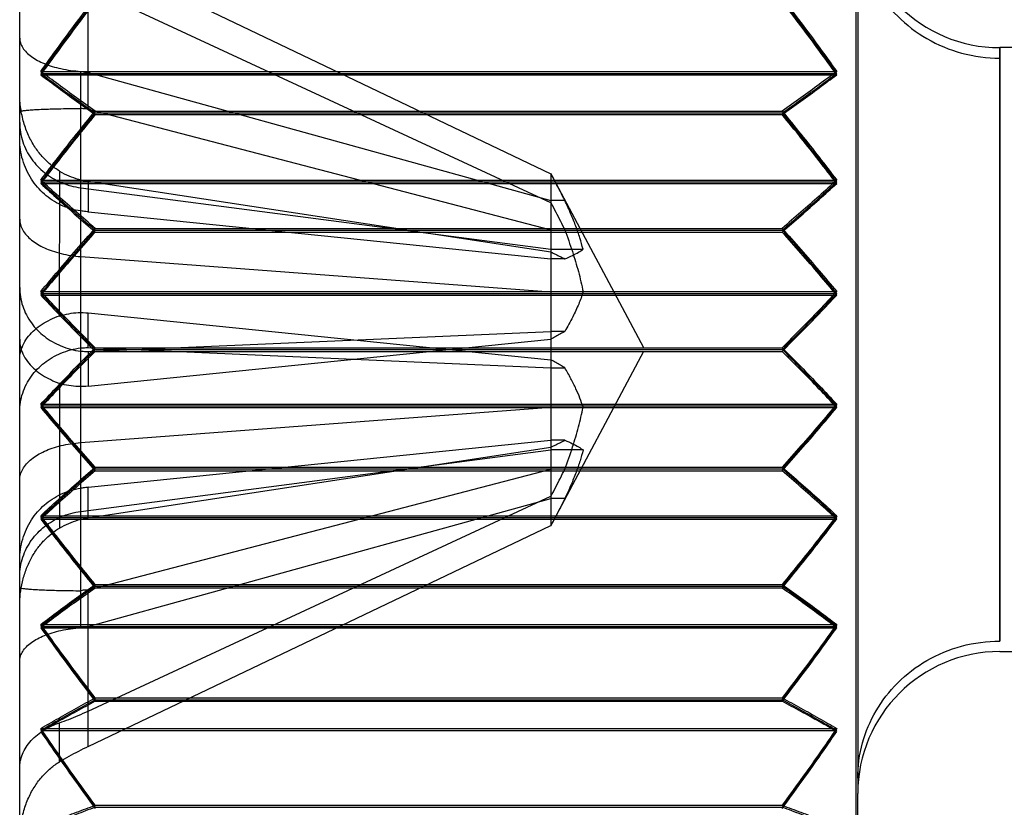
# Model space of a CAD drawing. Header units: inches. Extents: x 0.2 to 16.8, y 0.1 to 10.8.
# Tile 36 of 50: x 6.654 to 6.793, y 7.684 to 7.795. Entities that reach past the tile are written whole.
import ezdxf

# ---------------------------------------------------------------- set-up
doc = ezdxf.new("R2010")
doc.units = ezdxf.units.IN
doc.header["$LTSCALE"] = 0.935
doc.header["$MEASUREMENT"] = 0
doc.layers.get('0').update_dxf_attribs({"linetype": 'CONTINUOUS'})

msp = doc.modelspace()

# ---------------------------------------------------------------- linework, layer by layer
at = {"color": 7, "linetype": 'CONTINUOUS'}
for p, q in [((6.77179, 7.62553), (6.77179, 7.87109)), ((6.654, 7.62992), (6.654, 7.86598)), ((6.65697, 7.78747), (6.76903, 7.78747)), ((6.66463, 7.78191), (6.76137, 7.78191)), ((6.65697, 7.77219), (6.76903, 7.77219)), ((6.66463, 7.76541), (6.76137, 7.76541)), ((6.65697, 7.75649), (6.76903, 7.75649)), ((6.66463, 7.74861), (6.76137, 7.74861)), ((6.65697, 7.74066), (6.76903, 7.74066)), ((6.66463, 7.7318), (6.76137, 7.7318)), ((6.65697, 7.72494), (6.76903, 7.72494)), ((6.66463, 7.71527), (6.76137, 7.71527)), ((6.65697, 7.70963), (6.76903, 7.70963)), ((6.66463, 7.6993), (6.76137, 7.6993)), ((6.65697, 7.69497), (6.76903, 7.69497)), ((6.66463, 7.68416), (6.76137, 7.68416))]:
    msp.add_line(p, q, dxfattribs=at)
at = {"color": 9, "linetype": 'CONTINUOUS'}
for p, q in [((6.772, 7.81109), (6.772, 7.68609)), ((6.66365, 7.78241), (6.66365, 7.80447)), ((6.66261, 7.70944), (6.66261, 7.78775)), ((6.65962, 7.75336), (6.65963, 7.77371)), ((6.66365, 7.77227), (6.66365, 7.76798)), ((6.66365, 7.74887), (6.66365, 7.75376)), ((6.66365, 7.74832), (6.66365, 7.74343)), ((6.65962, 7.74382), (6.65962, 7.72347)), ((6.66365, 7.72492), (6.66365, 7.72921)), ((6.66365, 7.69271), (6.66365, 7.71478)), ((6.65962, 7.69057), (6.65962, 7.69607))]:
    msp.add_line(p, q, dxfattribs=at)
at = {"color": 6, "linetype": 'CONTINUOUS'}
for p, q in [((6.66365, 7.80447), (6.7288, 7.77335)), ((6.7288, 7.76924), (6.66365, 7.79947)), ((6.851, 7.79109), (6.792, 7.79109)), ((6.65697, 7.78774), (6.76903, 7.78774)), ((6.65697, 7.78728), (6.76903, 7.78728)), ((6.66365, 7.78757), (6.7288, 7.76957)), ((6.66365, 7.78241), (6.7288, 7.76543)), ((6.66463, 7.78216), (6.76137, 7.78216)), ((6.66463, 7.78166), (6.76137, 7.78166)), ((6.7288, 7.77339), (6.7288, 7.7238)), ((6.74187, 7.74882), (6.7288, 7.77339)), ((6.65697, 7.77245), (6.76903, 7.77245)), ((6.65697, 7.77197), (6.76903, 7.77197)), ((6.7288, 7.76232), (6.66365, 7.77227)), ((6.66261, 7.77136), (6.7288, 7.76272)), ((6.73075, 7.76957), (6.7288, 7.76957)), ((6.66365, 7.76798), (6.7288, 7.76136)), ((6.66463, 7.76565), (6.76137, 7.76565)), ((6.66463, 7.76514), (6.76137, 7.76514)), ((6.7288, 7.76272), (6.73332, 7.76272)), ((6.66261, 7.76168), (6.7288, 7.75671)), ((6.73075, 7.76136), (6.7288, 7.76136)), ((6.65697, 7.75676), (6.76903, 7.75676)), ((6.65697, 7.75627), (6.76903, 7.75627)), ((6.66365, 7.75376), (6.7288, 7.74713)), ((6.66365, 7.74832), (6.7288, 7.75115)), ((6.73075, 7.75115), (6.7288, 7.75115)), ((6.66365, 7.74343), (6.7288, 7.75006)), ((6.66365, 7.74887), (6.7288, 7.74604)), ((6.66463, 7.74885), (6.76137, 7.74885)), ((6.66463, 7.74833), (6.76137, 7.74833)), ((6.7288, 7.7238), (6.74187, 7.74836)), ((6.7288, 7.74604), (6.73075, 7.74604)), ((6.65697, 7.74092), (6.76903, 7.74092)), ((6.65697, 7.74043), (6.76903, 7.74043)), ((6.66261, 7.73551), (6.7288, 7.74047)), ((6.66365, 7.72921), (6.7288, 7.73582)), ((6.73075, 7.73583), (6.7288, 7.73583)), ((6.66261, 7.72582), (6.7288, 7.73446)), ((6.66365, 7.72492), (6.7288, 7.73487)), ((6.73332, 7.73446), (6.7288, 7.73446)), ((6.66365, 7.71478), (6.7288, 7.73175)), ((6.66463, 7.73205), (6.76137, 7.73205)), ((6.66463, 7.73153), (6.76137, 7.73153)), ((6.66365, 7.69771), (6.7288, 7.72794)), ((6.66365, 7.70962), (6.7288, 7.72762)), ((6.73075, 7.72762), (6.7288, 7.72762)), ((6.65697, 7.72521), (6.76903, 7.72521)), ((6.65697, 7.72473), (6.76903, 7.72473)), ((6.66365, 7.69271), (6.7288, 7.72384)), ((6.66463, 7.71552), (6.76137, 7.71552)), ((6.76137, 7.71502), (6.66463, 7.71502)), ((6.65697, 7.7099), (6.76903, 7.7099)), ((6.65697, 7.70944), (6.76903, 7.70944)), ((6.792, 7.70609), (6.851, 7.70609)), ((6.66463, 7.69957), (6.76137, 7.69957)), ((6.66463, 7.69909), (6.76137, 7.69909)), ((6.65697, 7.69526), (6.76903, 7.69526)), ((6.772, 7.63048), (6.772, 7.68609)), ((6.66463, 7.68445), (6.76137, 7.68445))]:
    msp.add_line(p, q, dxfattribs=at)
for centre, start, end in [((6.792, 7.81109), 180.0081, 270), ((6.792, 7.68609), 90, 180)]:
    msp.add_arc(centre, 0.02, start, end, dxfattribs=at)
at = {"color": 9, "linetype": 'CONTINUOUS'}
for points, knots in [([(6.772, 7.80893), (6.772, 7.80725), (6.77245, 7.80394), (6.77441, 7.79932), (6.77751, 7.79531), (6.78166, 7.79214), (6.7866, 7.7901), (6.79019, 7.78962), (6.792, 7.78962)], [0, 0, 0, 0, 0.163407, 0.321411, 0.4839, 0.65201, 0.823644, 1, 1, 1, 1]), ([(6.792, 7.70756), (6.792, 7.70878), (6.792, 7.71201), (6.792, 7.71775), (6.792, 7.72503), (6.792, 7.73327), (6.792, 7.74208), (6.792, 7.75116), (6.792, 7.76002), (6.792, 7.76824), (6.792, 7.77561), (6.792, 7.78178), (6.792, 7.78695), (6.792, 7.78926), (6.792, 7.79171), (6.792, 7.7901), (6.792, 7.78962)], [0, 0, 0, 0, 0.043017, 0.113961, 0.202722, 0.300241, 0.405096, 0.513691, 0.621093, 0.717838, 0.804601, 0.879459, 0.940891, 0.974248, 0.983041, 1, 1, 1, 1]), ([(6.792, 7.78962), (6.792, 7.7886), (6.792, 7.78605), (6.792, 7.78157), (6.792, 7.77567), (6.792, 7.76857), (6.792, 7.76047), (6.792, 7.75183), (6.792, 7.74279), (6.792, 7.73379), (6.792, 7.72553), (6.792, 7.71857), (6.792, 7.71338), (6.792, 7.70962), (6.792, 7.7081), (6.792, 7.70756)], [0, 0, 0, 0, 0.037402, 0.093113, 0.163352, 0.252923, 0.352482, 0.459166, 0.568268, 0.682413, 0.7876, 0.870459, 0.935047, 0.98091, 1, 1, 1, 1]), ([(6.772, 7.68826), (6.772, 7.68993), (6.77245, 7.69325), (6.77441, 7.69787), (6.77751, 7.70188), (6.78166, 7.70504), (6.7866, 7.70709), (6.79019, 7.70756), (6.792, 7.70756)], [0, 0, 0, 0, 0.163407, 0.321411, 0.4839, 0.65201, 0.823644, 1, 1, 1, 1])]:
    msp.add_open_spline(points, degree=3, knots=knots, dxfattribs=at)
at = {"color": 6, "linetype": 'CONTINUOUS'}
for points, knots in [([(6.65697, 7.78774), (6.65779, 7.78889), (6.65945, 7.79119), (6.662, 7.79464), (6.66375, 7.79694), (6.66463, 7.7981)], [0, 0, 0, 0, 0.327876, 0.66121, 1, 1, 1, 1]), ([(6.76137, 7.7981), (6.76225, 7.79694), (6.764, 7.79464), (6.76655, 7.79119), (6.76821, 7.78889), (6.76903, 7.78774)], [0, 0, 0, 0, 0.33879, 0.672124, 1, 1, 1, 1]), ([(6.66463, 7.79762), (6.66375, 7.79647), (6.66201, 7.79417), (6.65945, 7.79072), (6.65779, 7.78843), (6.65697, 7.78728)], [0, 0, 0, 0, 0.338703, 0.672037, 1, 1, 1, 1]), ([(6.76903, 7.78728), (6.76821, 7.78843), (6.76655, 7.79072), (6.764, 7.79417), (6.76225, 7.79647), (6.76137, 7.79762)], [0, 0, 0, 0, 0.327963, 0.661297, 1, 1, 1, 1]), ([(6.654, 7.79243), (6.654, 7.7922), (6.65408, 7.79172), (6.65441, 7.79103), (6.65495, 7.79038), (6.65566, 7.78979), (6.65652, 7.78927), (6.6575, 7.78882), (6.65861, 7.78843), (6.65984, 7.78811), (6.66119, 7.78787), (6.66213, 7.78778), (6.66261, 7.78775)], [0, 0, 0, 0, 0.065029, 0.136045, 0.215318, 0.303032, 0.397987, 0.500261, 0.611314, 0.732197, 0.862199, 1, 1, 1, 1]), ([(6.66463, 7.78216), (6.66375, 7.78278), (6.66201, 7.78402), (6.65946, 7.78588), (6.65779, 7.78712), (6.65697, 7.78774)], [0, 0, 0, 0, 0.341019, 0.674366, 1, 1, 1, 1]), ([(6.65697, 7.78728), (6.65779, 7.78666), (6.65946, 7.7854), (6.66201, 7.78353), (6.66375, 7.78229), (6.66463, 7.78166)], [0, 0, 0, 0, 0.325491, 0.658837, 1, 1, 1, 1]), ([(6.66261, 7.78775), (6.66273, 7.78774), (6.66295, 7.78765), (6.66331, 7.78766), (6.66354, 7.7876), (6.66365, 7.78757)], [0, 0, 0, 0, 0.335623, 0.665303, 1, 1, 1, 1]), ([(6.76903, 7.78774), (6.76821, 7.78712), (6.76654, 7.78588), (6.76399, 7.78402), (6.76225, 7.78278), (6.76137, 7.78216)], [0, 0, 0, 0, 0.325634, 0.658981, 1, 1, 1, 1]), ([(6.76137, 7.78166), (6.76225, 7.78229), (6.76399, 7.78353), (6.76654, 7.7854), (6.76821, 7.78666), (6.76903, 7.78728)], [0, 0, 0, 0, 0.341163, 0.674509, 1, 1, 1, 1]), ([(6.65963, 7.77371), (6.65917, 7.77398), (6.65829, 7.77461), (6.65711, 7.77577), (6.65607, 7.77714), (6.65519, 7.77875), (6.65452, 7.78056), (6.6541, 7.78254), (6.654, 7.7839), (6.654, 7.78459)], [0, 0, 0, 0, 0.125433, 0.253068, 0.386275, 0.528462, 0.680249, 0.83853, 1, 1, 1, 1]), ([(6.654, 7.78208), (6.654, 7.78212), (6.6542, 7.78217), (6.65447, 7.78223), (6.65502, 7.78229), (6.65571, 7.78234), (6.65656, 7.78239), (6.65753, 7.78243), (6.65863, 7.78247), (6.65985, 7.7825), (6.6612, 7.78253), (6.66213, 7.78254), (6.66261, 7.78254)], [0, 0, 0, 0, 0.014262, 0.051941, 0.113514, 0.195949, 0.294718, 0.407496, 0.534661, 0.676759, 0.832594, 1, 1, 1, 1]), ([(6.65697, 7.77245), (6.65779, 7.77353), (6.65945, 7.77569), (6.66201, 7.77892), (6.66375, 7.78108), (6.66463, 7.78216)], [0, 0, 0, 0, 0.327661, 0.660996, 1, 1, 1, 1]), ([(6.66463, 7.78166), (6.66375, 7.78058), (6.66201, 7.77843), (6.65945, 7.7752), (6.65779, 7.77305), (6.65697, 7.77197)], [0, 0, 0, 0, 0.339109, 0.672444, 1, 1, 1, 1]), ([(6.66365, 7.78241), (6.66354, 7.78244), (6.66331, 7.78249), (6.66295, 7.78245), (6.66273, 7.78254), (6.66261, 7.78254)], [0, 0, 0, 0, 0.334417, 0.664638, 1, 1, 1, 1]), ([(6.76137, 7.78216), (6.76225, 7.78108), (6.764, 7.77892), (6.76655, 7.77569), (6.76821, 7.77353), (6.76903, 7.77245)], [0, 0, 0, 0, 0.339004, 0.672339, 1, 1, 1, 1]), ([(6.76903, 7.77197), (6.76821, 7.77305), (6.76655, 7.7752), (6.764, 7.77843), (6.76225, 7.78058), (6.76137, 7.78166)], [0, 0, 0, 0, 0.327556, 0.660891, 1, 1, 1, 1]), ([(6.654, 7.78056), (6.654, 7.7801), (6.65407, 7.77918), (6.6544, 7.77784), (6.65493, 7.77658), (6.65563, 7.77542), (6.65649, 7.77439), (6.65748, 7.77348), (6.6586, 7.77271), (6.65984, 7.77208), (6.66119, 7.77161), (6.66213, 7.77143), (6.66261, 7.77136)], [0, 0, 0, 0, 0.100376, 0.200559, 0.299918, 0.397953, 0.494601, 0.59135, 0.690045, 0.791353, 0.894837, 1, 1, 1, 1]), ([(6.66261, 7.7681), (6.66212, 7.76817), (6.66116, 7.76838), (6.65981, 7.7689), (6.65857, 7.7696), (6.65746, 7.77045), (6.65647, 7.77144), (6.65561, 7.77258), (6.65491, 7.77387), (6.65439, 7.77527), (6.65407, 7.77672), (6.654, 7.77771), (6.654, 7.7782)], [0, 0, 0, 0, 0.102386, 0.202349, 0.300135, 0.396118, 0.492009, 0.590149, 0.691655, 0.795217, 0.898712, 1, 1, 1, 1]), ([(6.65962, 7.77369), (6.66003, 7.77344), (6.66091, 7.77305), (6.66225, 7.77254), (6.66318, 7.77234), (6.66365, 7.77227)], [0, 0, 0, 0, 0.335639, 0.668168, 1, 1, 1, 1]), ([(6.73075, 7.76957), (6.73054, 7.76998), (6.73012, 7.77081), (6.72947, 7.77207), (6.72903, 7.77292), (6.7288, 7.77335)], [0, 0, 0, 0, 0.325629, 0.658963, 1, 1, 1, 1]), ([(6.66463, 7.76565), (6.66375, 7.76641), (6.66201, 7.76792), (6.65946, 7.77018), (6.65779, 7.7717), (6.65697, 7.77245)], [0, 0, 0, 0, 0.340296, 0.673638, 1, 1, 1, 1]), ([(6.65697, 7.77197), (6.65779, 7.77122), (6.65946, 7.76969), (6.66201, 7.76742), (6.66375, 7.7659), (6.66463, 7.76514)], [0, 0, 0, 0, 0.32639, 0.659732, 1, 1, 1, 1]), ([(6.76903, 7.77245), (6.76821, 7.7717), (6.76654, 7.77018), (6.76399, 7.76792), (6.76225, 7.76641), (6.76137, 7.76565)], [0, 0, 0, 0, 0.326362, 0.659704, 1, 1, 1, 1]), ([(6.76137, 7.76514), (6.76225, 7.7659), (6.76399, 7.76742), (6.76654, 7.76969), (6.76821, 7.77122), (6.76903, 7.77197)], [0, 0, 0, 0, 0.340268, 0.67361, 1, 1, 1, 1]), ([(6.7288, 7.76924), (6.72903, 7.76881), (6.72947, 7.76796), (6.73012, 7.76668), (6.73054, 7.76585), (6.73075, 7.76543)], [0, 0, 0, 0, 0.341365, 0.674698, 1, 1, 1, 1]), ([(6.73332, 7.76272), (6.73319, 7.76326), (6.73288, 7.76434), (6.73231, 7.76599), (6.7316, 7.76774), (6.73105, 7.76894), (6.73075, 7.76957)], [0, 0, 0, 0, 0.226027, 0.460764, 0.715086, 1, 1, 1, 1]), ([(6.66365, 7.76798), (6.66354, 7.76799), (6.6633, 7.76801), (6.66296, 7.76807), (6.66272, 7.76809), (6.66261, 7.7681)], [0, 0, 0, 0, 0.332303, 0.666729, 1, 1, 1, 1]), ([(6.654, 7.76696), (6.654, 7.7667), (6.65408, 7.76616), (6.65442, 7.76537), (6.65496, 7.76464), (6.65567, 7.76398), (6.65653, 7.76339), (6.65751, 7.76288), (6.65861, 7.76245), (6.65985, 7.76209), (6.66119, 7.76182), (6.66213, 7.76171), (6.66261, 7.76168)], [0, 0, 0, 0, 0.072124, 0.148927, 0.231889, 0.320956, 0.414982, 0.515106, 0.623794, 0.741666, 0.867686, 1, 1, 1, 1]), ([(6.65697, 7.75676), (6.65779, 7.75774), (6.65945, 7.75972), (6.66201, 7.76269), (6.66375, 7.76466), (6.66463, 7.76565)], [0, 0, 0, 0, 0.32735, 0.660686, 1, 1, 1, 1]), ([(6.66463, 7.76514), (6.66375, 7.76415), (6.66201, 7.76218), (6.65945, 7.75922), (6.65779, 7.75725), (6.65697, 7.75627)], [0, 0, 0, 0, 0.339406, 0.672742, 1, 1, 1, 1]), ([(6.73075, 7.76543), (6.73113, 7.76443), (6.73181, 7.76249), (6.73269, 7.75958), (6.73314, 7.75767), (6.73332, 7.75671)], [0, 0, 0, 0, 0.35387, 0.677842, 1, 1, 1, 1]), ([(6.76137, 7.76565), (6.76225, 7.76466), (6.76399, 7.76269), (6.76655, 7.75972), (6.76821, 7.75774), (6.76903, 7.75676)], [0, 0, 0, 0, 0.339314, 0.67265, 1, 1, 1, 1]), ([(6.76903, 7.75627), (6.76821, 7.75725), (6.76655, 7.75922), (6.76399, 7.76218), (6.76225, 7.76415), (6.76137, 7.76514)], [0, 0, 0, 0, 0.327258, 0.660594, 1, 1, 1, 1]), ([(6.7288, 7.76232), (6.72902, 7.76221), (6.72946, 7.762), (6.73011, 7.76168), (6.73054, 7.76147), (6.73075, 7.76136)], [0, 0, 0, 0, 0.334956, 0.66829, 1, 1, 1, 1]), ([(6.73075, 7.76136), (6.73112, 7.76152), (6.73178, 7.76181), (6.73265, 7.76225), (6.73313, 7.76256), (6.73332, 7.76272)], [0, 0, 0, 0, 0.41302, 0.738367, 1, 1, 1, 1]), ([(6.654, 7.75731), (6.654, 7.75688), (6.65407, 7.756), (6.65439, 7.7547), (6.65491, 7.75346), (6.65562, 7.75232), (6.65648, 7.75131), (6.65747, 7.75043), (6.65858, 7.74968), (6.65982, 7.74907), (6.66117, 7.74861), (6.66212, 7.74842), (6.66261, 7.74836)], [0, 0, 0, 0, 0.095833, 0.194273, 0.293801, 0.392744, 0.489961, 0.586537, 0.684763, 0.786313, 0.891406, 1, 1, 1, 1]), ([(6.66463, 7.74885), (6.66375, 7.74973), (6.66201, 7.75149), (6.65946, 7.75412), (6.65779, 7.75588), (6.65697, 7.75676)], [0, 0, 0, 0, 0.339722, 0.67306, 1, 1, 1, 1]), ([(6.73332, 7.75671), (6.73315, 7.75613), (6.73271, 7.75494), (6.73184, 7.75308), (6.73115, 7.75182), (6.73075, 7.75115)], [0, 0, 0, 0, 0.295508, 0.620596, 1, 1, 1, 1]), ([(6.76903, 7.75676), (6.76821, 7.75588), (6.76655, 7.75412), (6.76399, 7.75149), (6.76225, 7.74973), (6.76137, 7.74885)], [0, 0, 0, 0, 0.32694, 0.660278, 1, 1, 1, 1]), ([(6.65697, 7.75627), (6.65779, 7.75539), (6.65946, 7.75362), (6.66201, 7.75098), (6.66375, 7.74922), (6.66463, 7.74833)], [0, 0, 0, 0, 0.326969, 0.660307, 1, 1, 1, 1]), ([(6.76137, 7.74833), (6.76225, 7.74922), (6.76399, 7.75098), (6.76655, 7.75362), (6.76821, 7.75539), (6.76903, 7.75627)], [0, 0, 0, 0, 0.339693, 0.673031, 1, 1, 1, 1]), ([(6.65964, 7.7533), (6.66006, 7.75344), (6.66092, 7.75368), (6.66227, 7.75383), (6.66319, 7.7538), (6.66365, 7.75376)], [0, 0, 0, 0, 0.323352, 0.65537, 1, 1, 1, 1]), ([(6.654, 7.74715), (6.654, 7.74754), (6.6541, 7.74834), (6.65454, 7.74948), (6.65523, 7.75051), (6.65611, 7.75142), (6.65715, 7.7522), (6.65834, 7.75283), (6.65917, 7.75321), (6.65962, 7.75336)], [0, 0, 0, 0, 0.132484, 0.267576, 0.406343, 0.547634, 0.691857, 0.841756, 1, 1, 1, 1]), ([(6.73075, 7.75115), (6.73054, 7.75103), (6.73012, 7.75079), (6.72947, 7.75042), (6.72903, 7.75018), (6.7288, 7.75006)], [0, 0, 0, 0, 0.323865, 0.657242, 1, 1, 1, 1]), ([(6.654, 7.75004), (6.654, 7.74964), (6.6541, 7.74884), (6.65455, 7.74769), (6.65525, 7.74665), (6.65614, 7.74574), (6.65719, 7.74496), (6.65837, 7.74434), (6.65919, 7.74397), (6.65962, 7.74382)], [0, 0, 0, 0, 0.133754, 0.269857, 0.40979, 0.55278, 0.698464, 0.847554, 1, 1, 1, 1]), ([(6.654, 7.73987), (6.654, 7.74031), (6.65407, 7.74119), (6.65439, 7.74248), (6.65491, 7.74372), (6.65562, 7.74486), (6.65648, 7.74588), (6.65747, 7.74676), (6.65858, 7.74751), (6.65982, 7.74812), (6.66117, 7.74858), (6.66212, 7.74877), (6.66261, 7.74883)], [0, 0, 0, 0, 0.095833, 0.194273, 0.293801, 0.392744, 0.489961, 0.586537, 0.684763, 0.786313, 0.891406, 1, 1, 1, 1]), ([(6.65697, 7.74092), (6.65779, 7.7418), (6.65946, 7.74356), (6.66201, 7.74621), (6.66375, 7.74797), (6.66463, 7.74885)], [0, 0, 0, 0, 0.326921, 0.66026, 1, 1, 1, 1]), ([(6.66463, 7.74833), (6.66375, 7.74745), (6.66201, 7.7457), (6.65946, 7.74306), (6.65779, 7.74131), (6.65697, 7.74043)], [0, 0, 0, 0, 0.339823, 0.673162, 1, 1, 1, 1]), ([(6.66261, 7.74883), (6.66272, 7.74884), (6.66296, 7.74881), (6.6633, 7.74888), (6.66354, 7.74888), (6.66365, 7.74887)], [0, 0, 0, 0, 0.332952, 0.667992, 1, 1, 1, 1]), ([(6.66261, 7.74836), (6.66272, 7.74834), (6.66296, 7.74838), (6.6633, 7.7483), (6.66354, 7.74831), (6.66365, 7.74831)], [0, 0, 0, 0, 0.332952, 0.667992, 1, 1, 1, 1]), ([(6.76137, 7.74885), (6.76225, 7.74797), (6.76399, 7.74621), (6.76655, 7.74356), (6.76821, 7.7418), (6.76903, 7.74092)], [0, 0, 0, 0, 0.33974, 0.673079, 1, 1, 1, 1]), ([(6.76903, 7.74043), (6.76821, 7.74131), (6.76655, 7.74306), (6.76399, 7.7457), (6.76225, 7.74745), (6.76137, 7.74833)], [0, 0, 0, 0, 0.326838, 0.660177, 1, 1, 1, 1]), ([(6.73075, 7.74604), (6.73054, 7.74616), (6.73012, 7.7464), (6.72947, 7.74676), (6.72903, 7.74701), (6.7288, 7.74713)], [0, 0, 0, 0, 0.324403, 0.657784, 1, 1, 1, 1]), ([(6.73332, 7.74047), (6.73319, 7.7409), (6.73289, 7.74178), (6.73231, 7.74312), (6.7316, 7.74455), (6.73105, 7.74553), (6.73075, 7.74604)], [0, 0, 0, 0, 0.219347, 0.45312, 0.710291, 1, 1, 1, 1]), ([(6.66365, 7.74343), (6.66319, 7.74338), (6.66227, 7.74335), (6.66092, 7.74352), (6.66004, 7.74368), (6.65962, 7.74382)], [0, 0, 0, 0, 0.341671, 0.673024, 1, 1, 1, 1]), ([(6.66463, 7.73205), (6.66375, 7.73304), (6.66201, 7.735), (6.65945, 7.73796), (6.65779, 7.73993), (6.65697, 7.74092)], [0, 0, 0, 0, 0.339285, 0.672621, 1, 1, 1, 1]), ([(6.65697, 7.74043), (6.65779, 7.73944), (6.65945, 7.73746), (6.66201, 7.7345), (6.66375, 7.73252), (6.66463, 7.73153)], [0, 0, 0, 0, 0.327409, 0.660745, 1, 1, 1, 1]), ([(6.73075, 7.73175), (6.73114, 7.73279), (6.73184, 7.73476), (6.73271, 7.73767), (6.73314, 7.73955), (6.73332, 7.74047)], [0, 0, 0, 0, 0.364541, 0.689336, 1, 1, 1, 1]), ([(6.76903, 7.74092), (6.76821, 7.73993), (6.76655, 7.73796), (6.76399, 7.735), (6.76225, 7.73304), (6.76137, 7.73205)], [0, 0, 0, 0, 0.327379, 0.660715, 1, 1, 1, 1]), ([(6.76137, 7.73153), (6.76225, 7.73252), (6.76399, 7.7345), (6.76655, 7.73746), (6.76821, 7.73944), (6.76903, 7.74043)], [0, 0, 0, 0, 0.339255, 0.672591, 1, 1, 1, 1]), ([(6.7288, 7.73487), (6.72903, 7.73497), (6.72947, 7.73519), (6.73012, 7.73551), (6.73054, 7.73572), (6.73075, 7.73583)], [0, 0, 0, 0, 0.342665, 0.676047, 1, 1, 1, 1]), ([(6.73075, 7.73583), (6.73112, 7.73567), (6.73178, 7.73538), (6.73264, 7.73494), (6.73312, 7.73462), (6.73332, 7.73446)], [0, 0, 0, 0, 0.410876, 0.736363, 1, 1, 1, 1]), ([(6.654, 7.73022), (6.654, 7.73048), (6.65408, 7.73103), (6.65442, 7.73181), (6.65496, 7.73255), (6.65567, 7.73321), (6.65653, 7.73379), (6.65751, 7.7343), (6.65861, 7.73474), (6.65985, 7.7351), (6.66119, 7.73536), (6.66213, 7.73547), (6.66261, 7.73551)], [0, 0, 0, 0, 0.072124, 0.148927, 0.231889, 0.320956, 0.414982, 0.515106, 0.623794, 0.741666, 0.867686, 1, 1, 1, 1]), ([(6.73332, 7.73446), (6.7332, 7.73395), (6.7329, 7.73288), (6.73233, 7.73125), (6.73161, 7.72947), (6.73106, 7.72825), (6.73075, 7.72762)], [0, 0, 0, 0, 0.217269, 0.451818, 0.710456, 1, 1, 1, 1]), ([(6.65697, 7.72521), (6.65779, 7.72597), (6.65946, 7.72749), (6.66201, 7.72977), (6.66375, 7.73129), (6.66463, 7.73205)], [0, 0, 0, 0, 0.326354, 0.659696, 1, 1, 1, 1]), ([(6.66463, 7.73153), (6.66375, 7.73077), (6.66201, 7.72927), (6.65946, 7.727), (6.65779, 7.72549), (6.65697, 7.72473)], [0, 0, 0, 0, 0.340381, 0.673723, 1, 1, 1, 1]), ([(6.7288, 7.72794), (6.72903, 7.72837), (6.72947, 7.72923), (6.73012, 7.7305), (6.73054, 7.73134), (6.73075, 7.73175)], [0, 0, 0, 0, 0.340823, 0.674157, 1, 1, 1, 1]), ([(6.76137, 7.73205), (6.76225, 7.73129), (6.76399, 7.72977), (6.76654, 7.72749), (6.76821, 7.72597), (6.76903, 7.72521)], [0, 0, 0, 0, 0.340304, 0.673646, 1, 1, 1, 1]), ([(6.76903, 7.72473), (6.76821, 7.72549), (6.76654, 7.727), (6.76399, 7.72927), (6.76225, 7.73077), (6.76137, 7.73153)], [0, 0, 0, 0, 0.326277, 0.659619, 1, 1, 1, 1]), ([(6.654, 7.71899), (6.654, 7.71948), (6.65407, 7.72046), (6.65439, 7.72192), (6.65491, 7.72332), (6.65562, 7.72461), (6.65647, 7.72575), (6.65746, 7.72674), (6.65857, 7.72759), (6.65981, 7.72828), (6.66116, 7.7288), (6.66212, 7.72901), (6.66261, 7.72908)], [0, 0, 0, 0, 0.101348, 0.204964, 0.308638, 0.410182, 0.508236, 0.603947, 0.699756, 0.797472, 0.897472, 1, 1, 1, 1]), ([(6.66365, 7.72921), (6.66354, 7.7292), (6.6633, 7.72917), (6.66296, 7.72912), (6.66272, 7.7291), (6.66261, 7.72908)], [0, 0, 0, 0, 0.332302, 0.666729, 1, 1, 1, 1]), ([(6.73075, 7.72762), (6.73054, 7.7272), (6.73012, 7.72637), (6.72947, 7.72511), (6.72903, 7.72427), (6.7288, 7.72384)], [0, 0, 0, 0, 0.326214, 0.659549, 1, 1, 1, 1]), ([(6.654, 7.71663), (6.654, 7.71709), (6.65408, 7.71802), (6.65441, 7.71937), (6.65495, 7.72064), (6.65565, 7.7218), (6.65651, 7.72282), (6.6575, 7.72372), (6.65861, 7.72448), (6.65985, 7.72511), (6.66119, 7.72557), (6.66213, 7.72576), (6.66261, 7.72582)], [0, 0, 0, 0, 0.101417, 0.202665, 0.302768, 0.40098, 0.497187, 0.593083, 0.690876, 0.791543, 0.894723, 1, 1, 1, 1]), ([(6.66463, 7.71552), (6.66375, 7.7166), (6.66201, 7.71876), (6.65945, 7.72198), (6.65779, 7.72414), (6.65697, 7.72521)], [0, 0, 0, 0, 0.338964, 0.672299, 1, 1, 1, 1]), ([(6.65697, 7.72473), (6.65779, 7.72366), (6.65945, 7.7215), (6.66201, 7.71826), (6.66375, 7.7161), (6.66463, 7.71502)], [0, 0, 0, 0, 0.327733, 0.661067, 1, 1, 1, 1]), ([(6.65962, 7.72347), (6.66003, 7.72371), (6.66089, 7.72415), (6.66224, 7.72464), (6.66318, 7.72485), (6.66365, 7.72492)], [0, 0, 0, 0, 0.334871, 0.667994, 1, 1, 1, 1]), ([(6.76903, 7.72521), (6.76821, 7.72414), (6.76655, 7.72198), (6.764, 7.71876), (6.76225, 7.7166), (6.76137, 7.71552)], [0, 0, 0, 0, 0.327701, 0.661036, 1, 1, 1, 1]), ([(6.76137, 7.71502), (6.76225, 7.7161), (6.764, 7.71826), (6.76655, 7.7215), (6.76821, 7.72366), (6.76903, 7.72473)], [0, 0, 0, 0, 0.338933, 0.672267, 1, 1, 1, 1]), ([(6.654, 7.7126), (6.654, 7.71313), (6.65406, 7.71425), (6.65435, 7.71593), (6.65486, 7.7176), (6.65557, 7.71917), (6.65643, 7.72056), (6.65741, 7.72174), (6.65847, 7.72271), (6.65923, 7.72324), (6.65962, 7.72347)], [0, 0, 0, 0, 0.126178, 0.261184, 0.399761, 0.535895, 0.663935, 0.783313, 0.895186, 1, 1, 1, 1]), ([(6.654, 7.71511), (6.654, 7.71507), (6.6542, 7.71502), (6.65447, 7.71496), (6.65502, 7.7149), (6.65571, 7.71485), (6.65656, 7.7148), (6.65753, 7.71475), (6.65863, 7.71471), (6.65985, 7.71468), (6.6612, 7.71466), (6.66213, 7.71465), (6.66261, 7.71465)], [0, 0, 0, 0, 0.014262, 0.051941, 0.113514, 0.195949, 0.294718, 0.407496, 0.534661, 0.676759, 0.832594, 1, 1, 1, 1]), ([(6.65697, 7.7099), (6.65779, 7.71053), (6.65946, 7.71178), (6.66201, 7.71365), (6.66375, 7.7149), (6.66463, 7.71552)], [0, 0, 0, 0, 0.325635, 0.658982, 1, 1, 1, 1]), ([(6.66463, 7.71502), (6.66375, 7.7144), (6.66201, 7.71317), (6.65946, 7.71131), (6.65779, 7.71006), (6.65697, 7.70944)], [0, 0, 0, 0, 0.34109, 0.674437, 1, 1, 1, 1]), ([(6.76137, 7.71552), (6.76225, 7.7149), (6.76399, 7.71365), (6.76654, 7.71178), (6.76821, 7.71053), (6.76903, 7.7099)], [0, 0, 0, 0, 0.341018, 0.674365, 1, 1, 1, 1]), ([(6.76903, 7.70944), (6.7682, 7.71007), (6.76652, 7.71133), (6.76396, 7.71318), (6.76224, 7.71441), (6.76137, 7.71502)], [0, 0, 0, 0, 0.3307, 0.664106, 1, 1, 1, 1]), ([(6.66365, 7.71478), (6.66354, 7.71475), (6.66331, 7.7147), (6.66295, 7.71474), (6.66273, 7.71465), (6.66261, 7.71465)], [0, 0, 0, 0, 0.334417, 0.664638, 1, 1, 1, 1]), ([(6.654, 7.70476), (6.654, 7.70498), (6.65408, 7.70547), (6.65441, 7.70615), (6.65495, 7.7068), (6.65566, 7.70739), (6.65652, 7.70792), (6.6575, 7.70837), (6.65861, 7.70876), (6.65984, 7.70908), (6.66119, 7.70931), (6.66213, 7.70941), (6.66261, 7.70944)], [0, 0, 0, 0, 0.065029, 0.136045, 0.215318, 0.303032, 0.397987, 0.500261, 0.611314, 0.732197, 0.862199, 1, 1, 1, 1]), ([(6.66463, 7.69957), (6.66375, 7.70072), (6.66201, 7.70302), (6.65945, 7.70646), (6.65779, 7.70876), (6.65697, 7.7099)], [0, 0, 0, 0, 0.338739, 0.672073, 1, 1, 1, 1]), ([(6.65697, 7.70944), (6.65779, 7.7083), (6.65945, 7.70599), (6.66201, 7.70254), (6.66375, 7.70024), (6.66463, 7.69909)], [0, 0, 0, 0, 0.327961, 0.661295, 1, 1, 1, 1]), ([(6.66261, 7.70944), (6.66273, 7.70945), (6.66295, 7.70954), (6.66331, 7.70953), (6.66354, 7.70959), (6.66365, 7.70962)], [0, 0, 0, 0, 0.335623, 0.665303, 1, 1, 1, 1]), ([(6.76903, 7.7099), (6.76821, 7.70876), (6.76655, 7.70646), (6.764, 7.70302), (6.76225, 7.70072), (6.76137, 7.69957)], [0, 0, 0, 0, 0.327927, 0.661261, 1, 1, 1, 1]), ([(6.76137, 7.69909), (6.76225, 7.70024), (6.764, 7.70254), (6.76655, 7.70599), (6.76821, 7.7083), (6.76903, 7.70944)], [0, 0, 0, 0, 0.338705, 0.672039, 1, 1, 1, 1]), ([(6.65697, 7.69526), (6.65779, 7.69574), (6.65946, 7.6967), (6.66202, 7.69814), (6.66375, 7.69909), (6.66463, 7.69957)], [0, 0, 0, 0, 0.324788, 0.658143, 1, 1, 1, 1]), ([(6.76137, 7.69957), (6.76225, 7.69909), (6.76398, 7.69814), (6.76654, 7.6967), (6.76821, 7.69574), (6.76903, 7.69526)], [0, 0, 0, 0, 0.341857, 0.675212, 1, 1, 1, 1]), ([(6.66463, 7.69909), (6.66375, 7.69861), (6.66202, 7.69767), (6.65946, 7.69625), (6.65779, 7.6953), (6.65697, 7.69482)], [0, 0, 0, 0, 0.341925, 0.67528, 1, 1, 1, 1]), ([(6.76903, 7.69482), (6.76821, 7.6953), (6.76654, 7.69625), (6.76398, 7.69767), (6.76225, 7.69861), (6.76137, 7.69909)], [0, 0, 0, 0, 0.32472, 0.658075, 1, 1, 1, 1]), ([(6.65962, 7.69607), (6.66005, 7.69622), (6.66093, 7.69654), (6.66228, 7.69709), (6.66319, 7.6975), (6.66365, 7.69771)], [0, 0, 0, 0, 0.314365, 0.649033, 1, 1, 1, 1]), ([(6.654, 7.68969), (6.654, 7.69001), (6.65406, 7.69067), (6.65436, 7.69167), (6.65488, 7.69266), (6.6556, 7.69358), (6.65647, 7.69439), (6.65745, 7.69508), (6.6585, 7.69564), (6.65924, 7.69594), (6.65962, 7.69607)], [0, 0, 0, 0, 0.104761, 0.219559, 0.343175, 0.472909, 0.60434, 0.736244, 0.868536, 1, 1, 1, 1]), ([(6.66463, 7.68445), (6.66375, 7.68565), (6.662, 7.68806), (6.65945, 7.69166), (6.65779, 7.69406), (6.65697, 7.69526)], [0, 0, 0, 0, 0.338593, 0.671927, 1, 1, 1, 1]), ([(6.65697, 7.69482), (6.65779, 7.69362), (6.65945, 7.69122), (6.662, 7.68761), (6.66375, 7.68521), (6.66463, 7.684)], [0, 0, 0, 0, 0.328111, 0.661445, 1, 1, 1, 1]), ([(6.76903, 7.69526), (6.76821, 7.69406), (6.76655, 7.69166), (6.764, 7.68806), (6.76225, 7.68565), (6.76137, 7.68445)], [0, 0, 0, 0, 0.328073, 0.661407, 1, 1, 1, 1]), ([(6.76137, 7.684), (6.76225, 7.68521), (6.764, 7.68761), (6.76655, 7.69122), (6.76821, 7.69362), (6.76903, 7.69482)], [0, 0, 0, 0, 0.338555, 0.671889, 1, 1, 1, 1]), ([(6.66365, 7.69271), (6.66318, 7.69249), (6.66227, 7.69204), (6.66092, 7.69131), (6.66004, 7.69082), (6.65962, 7.69057)], [0, 0, 0, 0, 0.339974, 0.67308, 1, 1, 1, 1]), ([(6.654, 7.67958), (6.654, 7.68028), (6.6541, 7.68167), (6.65453, 7.68368), (6.65521, 7.68552), (6.6561, 7.68715), (6.65715, 7.68854), (6.65832, 7.68968), (6.65918, 7.69031), (6.65962, 7.69057)], [0, 0, 0, 0, 0.163586, 0.323376, 0.476536, 0.620173, 0.754251, 0.880574, 1, 1, 1, 1]), ([(6.65697, 7.68153), (6.65779, 7.68185), (6.65947, 7.68251), (6.66202, 7.68348), (6.66375, 7.68412), (6.66463, 7.68445)], [0, 0, 0, 0, 0.32391, 0.657275, 1, 1, 1, 1]), ([(6.76137, 7.68445), (6.76225, 7.68412), (6.76398, 7.68348), (6.76653, 7.68251), (6.76821, 7.68185), (6.76903, 7.68153)], [0, 0, 0, 0, 0.342725, 0.67609, 1, 1, 1, 1])]:
    msp.add_open_spline(points, degree=3, knots=knots, dxfattribs=at)
at = {"color": 7, "linetype": 'CONTINUOUS'}
for points, knots in [([(6.66463, 7.79783), (6.66372, 7.79664), (6.66195, 7.7943), (6.6594, 7.79085), (6.65776, 7.78858), (6.65697, 7.78747)], [0, 0, 0, 0, 0.349257, 0.682043, 1, 1, 1, 1]), ([(6.76903, 7.78747), (6.76824, 7.78858), (6.7666, 7.79085), (6.76405, 7.7943), (6.76228, 7.79664), (6.76137, 7.79783)], [0, 0, 0, 0, 0.318234, 0.65103, 1, 1, 1, 1]), ([(6.65697, 7.78747), (6.65777, 7.78687), (6.65941, 7.78565), (6.66197, 7.78379), (6.66372, 7.78255), (6.66463, 7.78191)], [0, 0, 0, 0, 0.316389, 0.649217, 1, 1, 1, 1]), ([(6.76137, 7.78191), (6.76228, 7.78255), (6.76404, 7.78379), (6.76659, 7.78565), (6.76823, 7.78687), (6.76903, 7.78747)], [0, 0, 0, 0, 0.351, 0.683819, 1, 1, 1, 1]), ([(6.66463, 7.78191), (6.66372, 7.78079), (6.66195, 7.7786), (6.6594, 7.77536), (6.65776, 7.77323), (6.65697, 7.77219)], [0, 0, 0, 0, 0.349712, 0.682469, 1, 1, 1, 1]), ([(6.76903, 7.77219), (6.76824, 7.77323), (6.7666, 7.77536), (6.76405, 7.7786), (6.76228, 7.78079), (6.76137, 7.78191)], [0, 0, 0, 0, 0.317832, 0.650601, 1, 1, 1, 1]), ([(6.65697, 7.77219), (6.65777, 7.77146), (6.65941, 7.76997), (6.66196, 7.76771), (6.66372, 7.76618), (6.66463, 7.76541)], [0, 0, 0, 0, 0.31727, 0.65013, 1, 1, 1, 1]), ([(6.76137, 7.76541), (6.76228, 7.76619), (6.76404, 7.76771), (6.76659, 7.76997), (6.76823, 7.77146), (6.76903, 7.77219)], [0, 0, 0, 0, 0.350064, 0.682917, 1, 1, 1, 1]), ([(6.66463, 7.76541), (6.66372, 7.76438), (6.66195, 7.76237), (6.6594, 7.7594), (6.65776, 7.75745), (6.65697, 7.75649)], [0, 0, 0, 0, 0.350272, 0.682996, 1, 1, 1, 1]), ([(6.76903, 7.75649), (6.76824, 7.75745), (6.7666, 7.7594), (6.76405, 7.76238), (6.76228, 7.76438), (6.76137, 7.76541)], [0, 0, 0, 0, 0.31733, 0.650068, 1, 1, 1, 1]), ([(6.65697, 7.75649), (6.65777, 7.75564), (6.65941, 7.75391), (6.66196, 7.75129), (6.66372, 7.74951), (6.66463, 7.74861)], [0, 0, 0, 0, 0.317999, 0.650891, 1, 1, 1, 1]), ([(6.76137, 7.74861), (6.76228, 7.74951), (6.76404, 7.75129), (6.76659, 7.75391), (6.76823, 7.75564), (6.76903, 7.75649)], [0, 0, 0, 0, 0.349282, 0.682167, 1, 1, 1, 1]), ([(6.66463, 7.74861), (6.66372, 7.74769), (6.66195, 7.7459), (6.6594, 7.74325), (6.65776, 7.74151), (6.65697, 7.74066)], [0, 0, 0, 0, 0.350959, 0.683648, 1, 1, 1, 1]), ([(6.76903, 7.74066), (6.76824, 7.74151), (6.7666, 7.74325), (6.76405, 7.7459), (6.76228, 7.7477), (6.76137, 7.74861)], [0, 0, 0, 0, 0.316706, 0.649409, 1, 1, 1, 1]), ([(6.65697, 7.74066), (6.65777, 7.7397), (6.65941, 7.73776), (6.66196, 7.73481), (6.66372, 7.73282), (6.66463, 7.7318)], [0, 0, 0, 0, 0.318589, 0.65151, 1, 1, 1, 1]), ([(6.76137, 7.7318), (6.76228, 7.73282), (6.76404, 7.73481), (6.76659, 7.73776), (6.76823, 7.7397), (6.76903, 7.74066)], [0, 0, 0, 0, 0.348641, 0.681556, 1, 1, 1, 1]), ([(6.66463, 7.7318), (6.66372, 7.73101), (6.66195, 7.72947), (6.6594, 7.72718), (6.65776, 7.72568), (6.65697, 7.72494)], [0, 0, 0, 0, 0.351799, 0.684448, 1, 1, 1, 1]), ([(6.76903, 7.72494), (6.76824, 7.72568), (6.7666, 7.72718), (6.76405, 7.72947), (6.76228, 7.73101), (6.76137, 7.7318)], [0, 0, 0, 0, 0.315934, 0.6486, 1, 1, 1, 1]), ([(6.65697, 7.72494), (6.65777, 7.7239), (6.65941, 7.72178), (6.66196, 7.71855), (6.66372, 7.71638), (6.66463, 7.71527)], [0, 0, 0, 0, 0.31906, 0.652009, 1, 1, 1, 1]), ([(6.76137, 7.71527), (6.76228, 7.71638), (6.76404, 7.71856), (6.7666, 7.72178), (6.76823, 7.7239), (6.76903, 7.72494)], [0, 0, 0, 0, 0.348119, 0.681064, 1, 1, 1, 1]), ([(6.66463, 7.71527), (6.66372, 7.71462), (6.66196, 7.71335), (6.6594, 7.71147), (6.65776, 7.71023), (6.65697, 7.70963)], [0, 0, 0, 0, 0.352809, 0.685411, 1, 1, 1, 1]), ([(6.76903, 7.70963), (6.76824, 7.71023), (6.7666, 7.71147), (6.76404, 7.71335), (6.76228, 7.71462), (6.76137, 7.71527)], [0, 0, 0, 0, 0.315002, 0.647624, 1, 1, 1, 1]), ([(6.65697, 7.70963), (6.65777, 7.70851), (6.65941, 7.70625), (6.66196, 7.70281), (6.66372, 7.70048), (6.66463, 7.6993)], [0, 0, 0, 0, 0.319434, 0.65241, 1, 1, 1, 1]), ([(6.76137, 7.6993), (6.76228, 7.70048), (6.76404, 7.70281), (6.7666, 7.70625), (6.76823, 7.70851), (6.76903, 7.70963)], [0, 0, 0, 0, 0.347697, 0.680669, 1, 1, 1, 1]), ([(6.66463, 7.6993), (6.66372, 7.6988), (6.66196, 7.69783), (6.6594, 7.69638), (6.65776, 7.69543), (6.65697, 7.69497)], [0, 0, 0, 0, 0.353969, 0.686521, 1, 1, 1, 1]), ([(6.76903, 7.69497), (6.76824, 7.69543), (6.7666, 7.69638), (6.76404, 7.69783), (6.76228, 7.6988), (6.76137, 7.6993)], [0, 0, 0, 0, 0.313926, 0.6465, 1, 1, 1, 1]), ([(6.65859, 7.69261), (6.65885, 7.69224), (6.65996, 7.69066), (6.66196, 7.68783), (6.66372, 7.6854), (6.66463, 7.68416)], [0, 0, 0, 0, 0.132515, 0.557158, 1, 1, 1, 1]), ([(6.76137, 7.68416), (6.76228, 7.6854), (6.76404, 7.68783), (6.76578, 7.69028), (6.76662, 7.69149)], [0, 0, 0, 0, 0.510552, 1, 1, 1, 1]), ([(6.66463, 7.68416), (6.66373, 7.68383), (6.66198, 7.68317), (6.65942, 7.68219), (6.65777, 7.68154), (6.65697, 7.68122)], [0, 0, 0, 0, 0.351548, 0.684501, 1, 1, 1, 1]), ([(6.76662, 7.68217), (6.76577, 7.6825), (6.76403, 7.68317), (6.76227, 7.68383), (6.76137, 7.68416)], [0, 0, 0, 0, 0.48648, 1, 1, 1, 1])]:
    msp.add_open_spline(points, degree=3, knots=knots, dxfattribs=at)
for points in [[(6.65697, 7.69497), (6.65751, 7.69418), (6.65805, 7.6934), (6.65859, 7.69261)], [(6.76662, 7.69149), (6.76743, 7.69264), (6.76823, 7.6938), (6.76903, 7.69497)]]:
    msp.add_open_spline(points, degree=3, dxfattribs=at)

doc.saveas('drawing.dxf')
